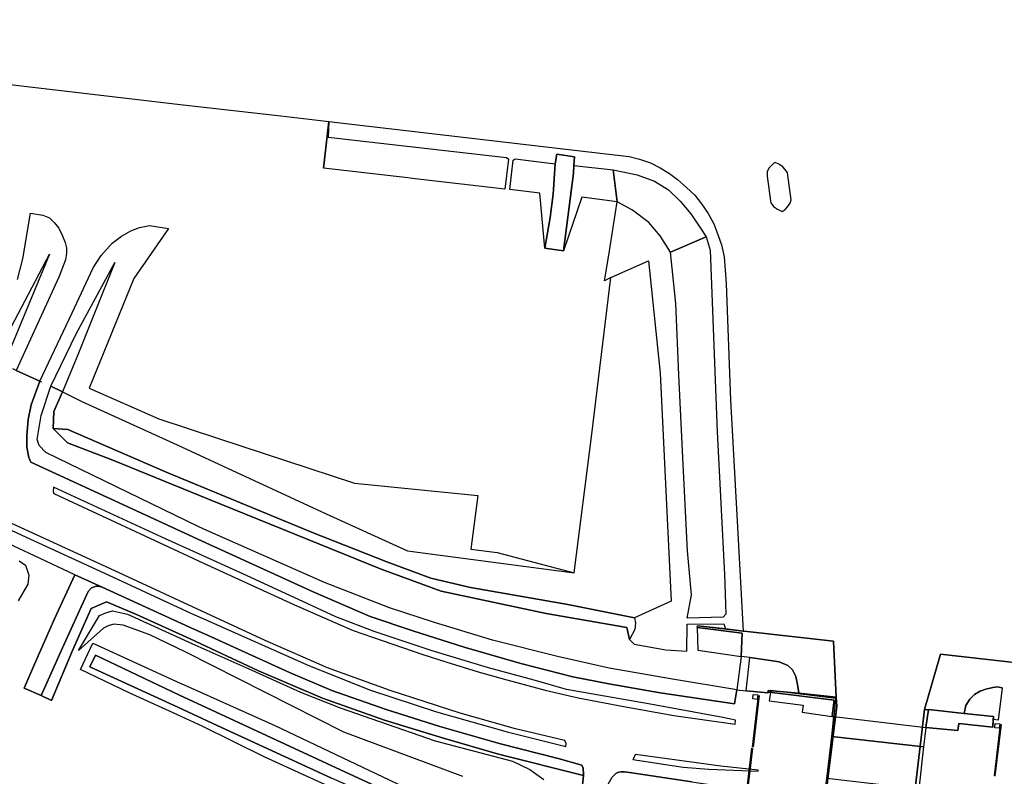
# Model space of a CAD drawing. Extents: x -26035517 to 31750492, y -9237385 to 8160032.
# Tile 27 of 256: x -24127685 to -23968390, y 3947592 to 4069932. Entities that reach past the tile are written whole.
import ezdxf

# ---------------------------------------------------------------- set-up
doc = ezdxf.new("R2010")
doc.units = 0
doc.layers.get('0').update_dxf_attribs({"linetype": 'CONTINUOUS'})
doc.layers.add('T-25', color=7, linetype='CONTINUOUS')

# ---------------------------------------------------------------- blocks, each defined once
blk = doc.blocks.new('slgboom')
at = {"color": 0}
for p, q in [((-300, 960), (8107, 960)), ((-300, 910), (8107, 910)), ((-300, 860), (8107, 860)), ((-300, 810), (8107, 810))]:
    blk.add_line(p, q, dxfattribs=at)
blk.add_lwpolyline([(-360, 0), (-360, 720), (360, 720), (360, 0)], close=True, dxfattribs=at)

msp = doc.modelspace()

# ---------------------------------------------------------------- linework, layer by layer
at = {"layer": 'T-25', "color": 9}
for points, elevation in [([(-24018037, 3971905), (-24009976, 3971020), (-23995997, 3969446), (-23995611, 3960371), (-23995458, 3958928), (-23997725, 3940671), (-23998049, 3938690)], 3463), ([(-23955426, 3963947), (-23955484, 3964626), (-23956352, 3964700), (-23960989, 3965300), (-23963996, 3965690), (-23978706, 3967343), (-23981284, 3958391), (-23983562, 3939221), (-23983712, 3936936)], 3514), ([(-23995927, 3957226), (-23995668, 3960159), (-24006172, 3961472), (-24006450, 3959797), (-24000957, 3959089), (-24001085, 3957944), (-23995927, 3957226)], 6975), ([(-23981085, 3955484), (-23980658, 3958398), (-23970135, 3957244), (-23970252, 3955550), (-23975760, 3956132), (-23975900, 3954989), (-23981085, 3955484)], 6975)]:
    msp.add_lwpolyline(points, dxfattribs=dict(at, elevation=elevation))
for points in [[(-24219994, 4061857, 3655), (-24218880, 4069467, 3610), (-24218836, 4069932, 844), (-24217859, 4069772, 3639), (-24177030, 4065025, 3618), (-24142576, 4061022, 3582), (-24101264, 4056183, 3543), (-24085441, 4054364, 3552), (-24078993, 4053623, 3555), (-24077682, 4053474, 849), (-24078550, 4045917, 3538)], [(-24118764, 3980190, 4944), (-24125263, 3983218, 4906), (-24135504, 3987963, 4849), (-24158137, 3998413, 4881), (-24174421, 4006036, 4889), (-24186270, 4011484, 4863), (-24207745, 4021496, 4923), (-24230124, 4031866, 4920), (-24251130, 4041524, 4920), (-24276657, 4052670, 4953), (-24280044, 4054145, 4935), (-24282950, 4055219, 4923), (-24285858, 4055937, 4908), (-24290360, 4056643, 4869), (-24294998, 4056869, 4848), (-24299554, 4056725, 4815), (-24303390, 4056253, 4791), (-24308071, 4055306, 4761), (-24313258, 4053647, 4740), (-24317823, 4051716, 4731), (-24321688, 4049481, 4707), (-24329483, 4043503, 4728), (-24337478, 4037045, 4740)], [(-24077682, 4053474, 849), (-24032369, 4048199, 878), (-24029080, 4047829, 878), (-24027389, 4047397, 878), (-24025648, 4046774, 878), (-24024059, 4045989, 870), (-24022550, 4045039, 866), (-24021284, 4044076, 861), (-24019803, 4042816, 857), (-24018484, 4041559, 841), (-24017378, 4040171, 824), (-24016280, 4038601, 795), (-24015389, 4036908, 795), (-24014906, 4035615, 795), (-24014129, 4033537, 841), (-24013723, 4031570, 841), (-24013395, 4027294, 841), (-24012662, 4008419, 841), (-24011529, 3987886, 782), (-24010713, 3972020, 766), (-24010631, 3971066, 757)], [(-24038043, 4046383, 1111), (-24037906, 4047774, 1103), (-24040774, 4048210, 1082), (-24041034, 4046638, 1144)], [(-24032053, 4028262, 3713), (-24033081, 4027723, 3568), (-24032378, 4031855, 3588), (-24031024, 4040458, 3601), (-24031646, 4045673, 1119)], [(-24128066, 4027905, 3586), (-24127201, 4031288, 3578), (-24125952, 4038672, 3565), (-24123948, 4038345, 3578), (-24122888, 4037869, 3590), (-24122098, 4037115, 3602), (-24121355, 4036221, 3635), (-24120806, 4035071, 3667), (-24120303, 4033932, 3700), (-24120130, 4033043, 3724), (-24120133, 4032163, 3781), (-24120270, 4031077, 3818), (-24121368, 4028320, 3928), (-24128261, 4013224, 4539)], [(-24011636, 3961582, 6906), (-24012023, 3959317, 6885), (-24024050, 3961085, 6800), (-24032380, 3962556, 6690), (-24038184, 3963686, 6596), (-24046605, 3965840, 6441), (-24055760, 3968472, 6205), (-24064101, 3971096, 5965), (-24070973, 3973439, 5798), (-24080224, 3977422, 5574), (-24098159, 3985603, 5164), (-24098261, 3985650, 5162), (-24113569, 3992742, 5052), (-24125882, 3998400, 4938), (-24126222, 3999126, 4906), (-24126504, 4000787, 4865), (-24126542, 4002665, 4885), (-24126301, 4005286, 4771), (-24125843, 4007634, 4677), (-24124400, 4011468, 4506), (-24119199, 4022554, 4123), (-24115820, 4029833, 3830), (-24114503, 4031807, 3736), (-24112705, 4033799, 3692), (-24111216, 4034933, 3639), (-24109717, 4035774, 3586), (-24108286, 4036312, 3578), (-24106687, 4036650, 3582), (-24103613, 4036178, 3545), (-24109221, 4028087, 3688), (-24116440, 4010352, 3700), (-24105151, 4005388, 3761), (-24095702, 4002291, 3776), (-24073504, 3995017, 3810), (-24053567, 3992996, 3749), (-24054672, 3984323, 3834), (-24050456, 3983760, 3838), (-24037979, 3980484, 3926)], [(-24042708, 4032996, 3418), (-24039699, 4032541, 3472)], [(-24025946, 4030961, 4071), (-24024058, 4012771, 4076), (-24022854, 3988165, 4109), (-24022312, 3975931, 4213), (-24028231, 3973193, 4146)], [(-24124083, 4011344, 4527), (-24124400, 4011468, 4506), (-24128261, 4013224, 4539), (-24128820, 4013478, 4563)], [(-24128261, 4013224, 4539), (-24124400, 4011468, 4506), (-24125843, 4007634, 4677), (-24126301, 4005286, 4771), (-24126542, 4002665, 4885), (-24126504, 4000787, 4865), (-24126222, 3999126, 4906), (-24125882, 3998400, 4938), (-24113569, 3992742, 5052), (-24098261, 3985650, 5162), (-24098159, 3985603, 5164), (-24080224, 3977422, 5574), (-24070973, 3973439, 5798), (-24064101, 3971096, 5965), (-24055760, 3968472, 6205), (-24046605, 3965840, 6441), (-24038184, 3963686, 6596), (-24032380, 3962556, 6690), (-24024050, 3961085, 6800), (-24012023, 3959317, 6885), (-24011636, 3961582, 6906), (-24010138, 3961421, 6906), (-24006664, 3961091, 6914), (-24006380, 3961178, 7036), (-23995920, 3959909, 7105), (-23996219, 3957385, 7048), (-23995948, 3957243, 6991), (-23996311, 3954013, 6987), (-23997117, 3947258, 6947)], [(-24011912, 3956031, 6890), (-24011872, 3956655, 6890), (-24013951, 3957098, 6881), (-24025930, 3959311, 6808), (-24035244, 3960925, 6727), (-24039243, 3961648, 6568), (-24044468, 3963124, 6539), (-24051818, 3965140, 6364), (-24060951, 3967875, 6136), (-24070341, 3970979, 5916), (-24076521, 3973369, 5716), (-24082591, 3976181, 5553), (-24091586, 3980352, 5337), (-24098476, 3983451, 5237), (-24104690, 3986246, 5146), (-24122223, 3994349, 4999), (-24122290, 3993619, 4999), (-24122173, 3993295, 4975), (-24099692, 3982879, 5199), (-24098632, 3982392, 5222), (-24083250, 3975320, 5561), (-24076694, 3972444, 5728), (-24073747, 3971175, 5781), (-24069040, 3969526, 5936), (-24062463, 3967278, 6067), (-24058724, 3966090, 6250), (-24053525, 3964507, 6393), (-24048858, 3963183, 6507), (-24042647, 3961498, 6608), (-24037317, 3960260, 6706), (-24029971, 3958884, 6788), (-24021874, 3957437, 6910), (-24011912, 3956031, 6890)], [(-24141731, 3993262, 4906), (-24126629, 3986279, 4954), (-24113390, 3980184, 5032), (-24099878, 3973926, 5256), (-24098177, 3973138, 5284), (-24080823, 3965431, 5834), (-24070909, 3961539, 6136), (-24060228, 3958029, 6405), (-24048832, 3954769, 6678), (-24039323, 3952401, 6828), (-24039271, 3952879, 6845), (-24039489, 3953392, 6845), (-24047457, 3955290, 6637), (-24056406, 3957800, 6478), (-24067775, 3961483, 6193), (-24077863, 3965144, 5904), (-24087996, 3969577, 5614), (-24099721, 3974994, 5368), (-24112993, 3981125, 5089), (-24138791, 3992942, 4963)], [(-24141731, 3993262, 4906), (-24126629, 3986279, 4954), (-24113390, 3980184, 5032), (-24099878, 3973926, 5256), (-24098177, 3973138, 5284), (-24080823, 3965431, 5834), (-24070909, 3961539, 6136), (-24060228, 3958029, 6405), (-24048832, 3954769, 6678), (-24039323, 3952401, 6828), (-24039271, 3952879, 6845), (-24039489, 3953392, 6845), (-24047457, 3955290, 6637), (-24056406, 3957800, 6478), (-24067775, 3961483, 6193), (-24077863, 3965144, 5904), (-24087996, 3969577, 5614), (-24099721, 3974994, 5368), (-24112993, 3981125, 5089), (-24138791, 3992942, 4963)], [(-24036717, 3945172, 6963), (-24036478, 3947731, 6708), (-24036465, 3947866, 6959), (-24036523, 3948920, 6922), (-24036720, 3949385, 6922), (-24040555, 3950473, 6780), (-24049913, 3952845, 6670), (-24059733, 3955659, 6445), (-24068401, 3958398, 6217), (-24077171, 3961474, 5957), (-24084029, 3964380, 5753), (-24096731, 3970124, 5309), (-24100206, 3971702, 5237), (-24114329, 3978179, 4929), (-24118764, 3980190, 4944), (-24125263, 3983218, 4906), (-24135504, 3987963, 4849)], [(-24127760, 3982427, 4850), (-24126732, 3981752, 4755), (-24126203, 3980128, 4680), (-24126388, 3978659, 4599), (-24127938, 3975977, 4149)], [(-24118764, 3980190, 4944), (-24122037, 3973066, 4557), (-24125266, 3965726, 4185), (-24126949, 3961861, 4067), (-24124195, 3960644, 4053)], [(-24118764, 3980190, 4944), (-24114329, 3978179, 4929)], [(-24114329, 3978179, 4929), (-24114999, 3978327, 4923), (-24115481, 3978289, 4923), (-24116051, 3978055, 4923), (-24116602, 3977488, 4944), (-24120782, 3968390, 4377), (-24124195, 3960644, 4053), (-24122560, 3959862, 4011), (-24119165, 3967922, 4506), (-24116130, 3974714, 4887), (-24113638, 3975819, 5049), (-24108774, 3973730, 5145), (-24100088, 3969800, 5346), (-24089071, 3964661, 5688), (-24078691, 3960221, 6015), (-24068669, 3956677, 6312), (-24059141, 3953739, 6498), (-24050226, 3951153, 6672), (-24036478, 3947731, 6708), (-24036717, 3945172, 6963)], [(-24114329, 3978179, 4929), (-24100206, 3971702, 5237), (-24096731, 3970124, 5309), (-24084029, 3964380, 5753), (-24077171, 3961474, 5957), (-24068401, 3958398, 6217), (-24059733, 3955659, 6445), (-24049913, 3952845, 6670), (-24040555, 3950473, 6780), (-24036720, 3949385, 6922), (-24036523, 3948920, 6922), (-24036465, 3947866, 6959), (-24036478, 3947731, 6708)], [(-24056013, 3947535, 4528), (-24075237, 3954712, 4495), (-24100798, 3967680, 4345), (-24106614, 3970491, 4308), (-24110944, 3972022, 4476), (-24112433, 3972166, 4434), (-24113347, 3971928, 4383), (-24114126, 3971541, 4350), (-24118149, 3967946, 4410), (-24114777, 3973587, 4869), (-24113750, 3974050, 4974), (-24112695, 3974346, 5037), (-24110238, 3973788, 5133), (-24099850, 3969079, 5340), (-24090127, 3964780, 5589), (-24082255, 3961222, 5862), (-24075812, 3958666, 6075), (-24069465, 3956458, 6243), (-24060443, 3953350, 6444), (-24047952, 3950043, 6706), (-24045169, 3948686, 6731), (-24042875, 3947065, 6792)], [(-24018037, 3971905, 3500), (-24018076, 3971640, 3500), (-24010785, 3970718, 3512), (-24010983, 3966986, 3520)], [(-24004307, 3884030, 6966), (-24004089, 3885933, 6967), (-24001492, 3908595, 6955), (-23998998, 3929340, 6971), (-24000578, 3929464, 6971), (-23999563, 3938187, 6983), (-23999513, 3938296, 6937), (-23999477, 3938376, 6983), (-23999266, 3938621, 6983), (-23998853, 3938743, 6983), (-23998482, 3938755, 6983), (-23998049, 3938690, 6983), (-23997725, 3940671, 6883), (-23995458, 3958928, 3493), (-23995611, 3960371, 3659), (-23995997, 3969446, 3578), (-24009976, 3971020, 3537), (-24010631, 3971066, 757), (-24013517, 3971429, 1097), (-24018037, 3971905, 3500)], [(-24074409, 3944465, 4111), (-24088144, 3950750, 4213), (-24098046, 3955636, 4066), (-24102287, 3957566, 4098), (-24109984, 3961069, 4156), (-24117822, 3964880, 4258), (-24115846, 3969133, 4250), (-24101712, 3962669, 4197), (-24101547, 3962595, 4198), (-24086412, 3955792, 4270), (-24065654, 3945961, 4270)], [(-24051693, 3937549, 3019), (-24074255, 3947940, 3019), (-24096731, 3958315, 3019), (-24101821, 3960732, 3019), (-24115440, 3967198, 3019), (-24116343, 3965281, 3019), (-24102111, 3958761, 3019), (-24095715, 3955830, 3019), (-24077323, 3947328, 3019)], [(-24009553, 3966786, 3520), (-24006578, 3966373, 3496), (-24004788, 3966083, 3492), (-24003412, 3965532, 3496), (-24002679, 3964785, 3496), (-24002128, 3963708, 3496), (-24001825, 3962431, 3496), (-24001656, 3961114, 3496), (-24001650, 3961020, 7036), (-24006619, 3961483, 6951), (-24006664, 3961091, 6914), (-24010138, 3961421, 6906)], [(-23989940, 3884030, 6947), (-23989711, 3885997, 6947), (-23987120, 3908790, 6971), (-23984878, 3927427, 7004), (-23983503, 3927320, 7008), (-23982380, 3936278, 6862), (-23982368, 3936372, 6955), (-23982563, 3936756, 6955), (-23982859, 3936888, 6955), (-23983712, 3936936, 6963), (-23983560, 3939103, 6947), (-23983562, 3939221, 3239), (-23981284, 3958391, 3434), (-23978706, 3967343, 3464), (-23964393, 3965708, 3555), (-23963996, 3965690, 820), (-23960989, 3965300, 1140), (-23956352, 3964700, 3522), (-23955484, 3964626, 3513)], [(-23968720, 3961920, 3522), (-23969469, 3962032, 3529), (-23970238, 3961964, 3529), (-23971369, 3961697, 3529), (-23972320, 3961348, 3529), (-23973222, 3960824, 3529), (-23973957, 3960080, 3529), (-23974628, 3959020, 3529), (-23974864, 3957764, 3512)], [(-23997117, 3947258, 6947), (-23996311, 3954013, 6987), (-23995948, 3957243, 6991), (-23996219, 3957385, 7048), (-23995920, 3959909, 7105), (-24006380, 3961178, 7036), (-24006664, 3961091, 6914), (-24006619, 3961483, 6951), (-24001650, 3961020, 7036), (-23995611, 3960371, 3659), (-23995611, 3960371, 3659), (-23995458, 3958928, 3493), (-23997725, 3940671, 6883)], [(-23995611, 3960371, 3659), (-24001650, 3961020, 7036)], [(-23981284, 3958391, 3434), (-23980658, 3958398, 7061)], [(-23970174, 3956766, 6947), (-23970135, 3957244, 6975), (-23974864, 3957764, 3512), (-23980658, 3958398, 7061), (-23981085, 3955484, 7012), (-23975900, 3954989, 6951), (-23975760, 3956132, 6947), (-23970252, 3955550, 6967), (-23970174, 3956766, 6947)], [(-23969390, 3956671, 6803), (-23970174, 3956766, 6947)], [(-24008189, 3948580, 6894), (-24014245, 3949233, 6926), (-24028063, 3951099, 6959), (-24028503, 3950299, 6947), (-24020350, 3949094, 6938), (-24016204, 3948757, 6906), (-24008219, 3948445, 6902), (-24008189, 3948580, 6894)], [(-24011398, 3942966, 6979), (-24011962, 3938811, 6979), (-24027647, 3940696, 7040), (-24027720, 3940292, 7040), (-24028162, 3940205, 6967), (-24029527, 3940614, 6995), (-24030437, 3941052, 6995), (-24030946, 3941445, 6995), (-24031804, 3942369, 7000), (-24032154, 3942994, 7000), (-24032488, 3943798, 7000), (-24032670, 3944544, 7000), (-24032700, 3945208, 7000), (-24032563, 3946103, 6995), (-24032278, 3946703, 6987), (-24031820, 3947442, 6963), (-24031241, 3948044, 6959), (-24030818, 3948265, 6959), (-24030370, 3948314, 6959), (-24029841, 3948321, 6959), (-24028656, 3948161, 6955), (-24018925, 3946694, 6926), (-24011020, 3945492, 6934), (-24011398, 3942966, 6979)], [(-24018925, 3946694, 6926), (-24028656, 3948161, 6955), (-24029841, 3948321, 6959), (-24030370, 3948314, 6959), (-24030818, 3948265, 6959), (-24031241, 3948044, 6959), (-24031820, 3947442, 6963)]]:
    msp.add_polyline3d(points, dxfattribs=at)
for points in [[(-24049219, 4042542, 3605), (-24063708, 4044225, 3626), (-24064867, 4044366, 3626), (-24078550, 4045917, 3538), (-24077682, 4053474, 849), (-24077766, 4050952, 1024), (-24048905, 4047646, 1111), (-24048618, 4047371, 1082), (-24049219, 4042542, 3605)], [(-24049219, 4042542, 3605), (-24063708, 4044225, 3626), (-24064867, 4044366, 3626), (-24078550, 4045917, 3538), (-24077682, 4053474, 849), (-24077766, 4050952, 1024), (-24048905, 4047646, 1111), (-24048618, 4047371, 1082), (-24049219, 4042542, 3605)], [(-24039699, 4032541, 3472), (-24042708, 4032996, 3418), (-24041885, 4037975, 2656), (-24041382, 4041721, 2023), (-24041034, 4046638, 1144), (-24040774, 4048210, 1082), (-24037906, 4047774, 1103), (-24038043, 4046383, 1111), (-24038092, 4045101, 1573), (-24039699, 4032541, 3472)], [(-24039699, 4032541, 3472), (-24042708, 4032996, 3418), (-24041885, 4037975, 2656), (-24041382, 4041721, 2023), (-24041034, 4046638, 1144), (-24040774, 4048210, 1082), (-24037906, 4047774, 1103), (-24038043, 4046383, 1111), (-24038092, 4045101, 1573), (-24039699, 4032541, 3472)], [(-24047865, 4047225, 1095), (-24047546, 4047447, 1061), (-24041034, 4046638, 1144), (-24041382, 4041721, 2023), (-24041885, 4037975, 2656), (-24042708, 4032996, 3418), (-24043509, 4041890, 3655), (-24048411, 4042469, 3576), (-24047865, 4047225, 1095)], [(-24047865, 4047225, 1095), (-24047546, 4047447, 1061), (-24041034, 4046638, 1144), (-24041382, 4041721, 2023), (-24041885, 4037975, 2656), (-24042708, 4032996, 3418), (-24043509, 4041890, 3655), (-24048411, 4042469, 3576), (-24047865, 4047225, 1095)], [(-24039699, 4032541, 3472), (-24038092, 4045101, 1573), (-24038043, 4046383, 1111), (-24031646, 4045673, 1119), (-24031024, 4040458, 3601), (-24036763, 4041228, 3588), (-24039699, 4032541, 3472)], [(-24039699, 4032541, 3472), (-24038092, 4045101, 1573), (-24038043, 4046383, 1111), (-24031646, 4045673, 1119), (-24031024, 4040458, 3601), (-24036763, 4041228, 3588), (-24039699, 4032541, 3472)], [(-24003667, 4045508, 1345), (-24003898, 4045767, 1438), (-24004195, 4046119, 1525), (-24004786, 4046525, 1642), (-24005472, 4046866, 1693), (-24005698, 4046718, 1693), (-24006080, 4046381, 1594), (-24006470, 4045903, 1495), (-24006730, 4045308, 1417), (-24006756, 4044657, 1366), (-24006226, 4040670, 1366), (-24006138, 4040329, 1366), (-24005739, 4039752, 1366), (-24005084, 4039274, 1366), (-24004321, 4038902, 1405), (-24003832, 4039264, 1378), (-24003450, 4039648, 1390), (-24003024, 4040272, 1378), (-24002867, 4040798, 1345), (-24003439, 4045163, 1342), (-24003667, 4045508, 1345)], [(-24031024, 4040458, 3601), (-24031646, 4045673, 1119), (-24027785, 4044853, 1082), (-24024972, 4043819, 1049), (-24022737, 4042421, 1049), (-24020817, 4040613, 1045), (-24019095, 4038559, 990), (-24017559, 4036211, 990), (-24016605, 4034832, 965), (-24022412, 4032359, 3913), (-24024065, 4034999, 3996), (-24025912, 4037145, 3951), (-24028549, 4039138, 3830), (-24031024, 4040458, 3601)], [(-24019711, 3973157, 4046), (-24018975, 3976913, 4038), (-24019650, 3984049, 3996), (-24020351, 3998027, 3976), (-24021042, 4012494, 3930), (-24021518, 4024046, 3963), (-24022412, 4032359, 3913), (-24016605, 4034832, 965), (-24015993, 4032664, 936), (-24014858, 4003296, 970), (-24013655, 3980227, 940), (-24013432, 3973822, 982), (-24013849, 3973324, 999), (-24019711, 3973157, 4046)], [(-24122848, 4032044, 3814), (-24130240, 4014203, 4576), (-24131900, 4014883, 3944), (-24122848, 4032044, 3814)], [(-24122652, 4010680, 4527), (-24118564, 4019156, 4201), (-24112292, 4030666, 3785), (-24115595, 4022475, 3724), (-24118256, 4015768, 3785), (-24120747, 4009757, 3993), (-24122652, 4010680, 4527)], [(-24037979, 3980484, 3926), (-24035147, 4002936, 3959), (-24032053, 4028262, 3713), (-24025946, 4030961, 4071), (-24024058, 4012771, 4076), (-24022854, 3988165, 4109), (-24022312, 3975931, 4213), (-24028231, 3973193, 4146), (-24039030, 3975368, 4051), (-24054735, 3978145, 4067), (-24061175, 3979621, 3980), (-24068273, 3982297, 3926), (-24080191, 3986944, 3909), (-24096940, 3993881, 3912), (-24103704, 3996683, 3913), (-24119917, 4003675, 3926), (-24122275, 4003846, 4099), (-24122162, 4006571, 4127), (-24120747, 4009757, 3993), (-24117606, 4008195, 3905), (-24102192, 4001181, 3801), (-24096269, 3998441, 3815), (-24078106, 3990038, 3859), (-24064936, 3984065, 3655), (-24037979, 3980484, 3926)], [(-24011636, 3961582, 6906), (-24022045, 3963301, 6763), (-24032328, 3965054, 6604), (-24040679, 3966977, 6511), (-24051187, 3969627, 6189), (-24060575, 3972470, 5977), (-24067863, 3974830, 5753), (-24078364, 3978926, 5504), (-24097872, 3987552, 5124), (-24098825, 3987973, 5105), (-24123455, 3999940, 4857), (-24124517, 4001067, 4832), (-24124838, 4002039, 4832), (-24124186, 4005911, 4718), (-24122652, 4010680, 4527), (-24120747, 4009757, 3993), (-24122162, 4006571, 4127), (-24122275, 4003846, 4099), (-24119942, 4001493, 3284), (-24112641, 3998694, 3231), (-24097157, 3992410, 3238), (-24069206, 3981066, 3252), (-24059503, 3977532, 3300), (-24042497, 3973925, 3248), (-24029465, 3971656, 3353), (-24029002, 3969697, 4130), (-24028271, 3968950, 4217), (-24023129, 3968051, 4196), (-24019757, 3967821, 4159), (-24019710, 3972170, 4046), (-24013741, 3972261, 999), (-24013517, 3971429, 1097), (-24018037, 3971905, 3500), (-24018076, 3971640, 3500), (-24017979, 3968011, 3753), (-24010983, 3966986, 3520), (-24011636, 3961582, 6906)], [(-24029002, 3969697, 4130), (-24029465, 3971656, 3353), (-24042497, 3973925, 3248), (-24059503, 3977532, 3300), (-24069206, 3981066, 3252), (-24097157, 3992410, 3238), (-24112641, 3998694, 3231), (-24119942, 4001493, 3284), (-24122275, 4003846, 4099), (-24119917, 4003675, 3926), (-24103704, 3996683, 3913), (-24096940, 3993881, 3912), (-24080191, 3986944, 3909), (-24068273, 3982297, 3926), (-24061175, 3979621, 3980), (-24054735, 3978145, 4067), (-24039030, 3975368, 4051), (-24028231, 3973193, 4146), (-24028079, 3972367, 4072), (-24028166, 3971343, 4078), (-24029002, 3969697, 4130)], [(-24011912, 3956031, 6890), (-24011872, 3956655, 6890), (-24013951, 3957098, 6881), (-24025930, 3959311, 6808), (-24035244, 3960925, 6727), (-24039243, 3961648, 6568), (-24044468, 3963124, 6539), (-24051818, 3965140, 6364), (-24060951, 3967875, 6136), (-24070341, 3970979, 5916), (-24076521, 3973369, 5716), (-24082591, 3976181, 5553), (-24091586, 3980352, 5337), (-24098476, 3983451, 5237), (-24104690, 3986246, 5146), (-24122223, 3994349, 4999), (-24122290, 3993619, 4999), (-24122173, 3993295, 4975), (-24099692, 3982879, 5199), (-24098632, 3982392, 5222), (-24083250, 3975320, 5561), (-24076694, 3972444, 5728), (-24073747, 3971175, 5781), (-24069040, 3969526, 5936), (-24062463, 3967278, 6067), (-24058724, 3966090, 6250), (-24053525, 3964507, 6393), (-24048858, 3963183, 6507), (-24042647, 3961498, 6608), (-24037317, 3960260, 6706), (-24029971, 3958884, 6788), (-24021874, 3957437, 6910), (-24011912, 3956031, 6890)], [(-24118764, 3980190, 4944), (-24114329, 3978179, 4929), (-24114999, 3978327, 4923), (-24115481, 3978289, 4923), (-24116051, 3978055, 4923), (-24116602, 3977488, 4944), (-24120782, 3968390, 4377), (-24124195, 3960644, 4053), (-24126949, 3961861, 4067), (-24125266, 3965726, 4185), (-24122037, 3973066, 4557), (-24118764, 3980190, 4944)], [(-24114329, 3978179, 4929), (-24100206, 3971702, 5237), (-24096731, 3970124, 5309), (-24084029, 3964380, 5753), (-24077171, 3961474, 5957), (-24068401, 3958398, 6217), (-24059733, 3955659, 6445), (-24049913, 3952845, 6670), (-24040555, 3950473, 6780), (-24036720, 3949385, 6922), (-24036523, 3948920, 6922), (-24036465, 3947866, 6959), (-24036478, 3947731, 6708), (-24050226, 3951153, 6672), (-24059141, 3953739, 6498), (-24068669, 3956677, 6312), (-24078691, 3960221, 6015), (-24089071, 3964661, 5688), (-24100088, 3969800, 5346), (-24108774, 3973730, 5145), (-24113638, 3975819, 5049), (-24116130, 3974714, 4887), (-24119165, 3967922, 4506), (-24122560, 3959862, 4011), (-24124195, 3960644, 4053), (-24120782, 3968390, 4377), (-24116602, 3977488, 4944), (-24116051, 3978055, 4923), (-24115481, 3978289, 4923), (-24114999, 3978327, 4923), (-24114329, 3978179, 4929)], [(-24001650, 3961020, 7036), (-24001656, 3961114, 3496), (-24001825, 3962431, 3496), (-24002128, 3963708, 3496), (-24002679, 3964785, 3496), (-24003412, 3965532, 3496), (-24004788, 3966083, 3492), (-24006578, 3966373, 3496), (-24009553, 3966786, 3520), (-24010983, 3966986, 3520), (-24010785, 3970718, 3512), (-24018076, 3971640, 3500), (-24018037, 3971905, 3500), (-24013517, 3971429, 1097), (-24010631, 3971066, 757), (-24009976, 3971020, 3537), (-23995997, 3969446, 3578), (-23995611, 3960371, 3659), (-24001650, 3961020, 7036)], [(-24054247, 3884030, 3019), (-24055535, 3884030, 3019), (-24052765, 3908720, 3019), (-24049664, 3932497, 3019), (-24049650, 3933793, 3019), (-24050381, 3935335, 3019), (-24058653, 3939011, 3019), (-24077323, 3947328, 3019), (-24095715, 3955830, 3019), (-24102111, 3958761, 3019), (-24116343, 3965281, 3019), (-24115440, 3967198, 3019), (-24101821, 3960732, 3019), (-24096731, 3958315, 3019), (-24074255, 3947940, 3019), (-24051693, 3937549, 3019), (-24049166, 3936272, 3019), (-24048295, 3935104, 3019), (-24048157, 3933509, 3019), (-24050515, 3914955, 3019), (-24054247, 3884030, 3019)], [(-24009553, 3966786, 3520), (-24006578, 3966373, 3496), (-24004788, 3966083, 3492), (-24003412, 3965532, 3496), (-24002679, 3964785, 3496), (-24002128, 3963708, 3496), (-24001825, 3962431, 3496), (-24001656, 3961114, 3496), (-24001650, 3961020, 7036), (-24006619, 3961483, 6951), (-24006664, 3961091, 6914), (-24010138, 3961421, 6906), (-24009553, 3966786, 3520)], [(-24009553, 3966786, 3520), (-24006578, 3966373, 3496), (-24004788, 3966083, 3492), (-24003412, 3965532, 3496), (-24002679, 3964785, 3496), (-24002128, 3963708, 3496), (-24001825, 3962431, 3496), (-24001656, 3961114, 3496), (-24001650, 3961020, 7036), (-24006619, 3961483, 6951), (-24006664, 3961091, 6914), (-24010138, 3961421, 6906), (-24009553, 3966786, 3520)], [(-23968720, 3961920, 3522), (-23969390, 3956671, 6803), (-23970174, 3956766, 6947), (-23970135, 3957244, 6975), (-23974864, 3957764, 3512), (-23974628, 3959020, 3529), (-23973957, 3960080, 3529), (-23973222, 3960824, 3529), (-23972320, 3961348, 3529), (-23971369, 3961697, 3529), (-23970238, 3961964, 3529), (-23969469, 3962032, 3529), (-23968720, 3961920, 3522)], [(-23968720, 3961920, 3522), (-23969390, 3956671, 6803), (-23970174, 3956766, 6947), (-23970135, 3957244, 6975), (-23974864, 3957764, 3512), (-23974628, 3959020, 3529), (-23973957, 3960080, 3529), (-23973222, 3960824, 3529), (-23972320, 3961348, 3529), (-23971369, 3961697, 3529), (-23970238, 3961964, 3529), (-23969469, 3962032, 3529), (-23968720, 3961920, 3522)], [(-23981085, 3955484, 7012), (-23981442, 3952380, 6991), (-23982234, 3945515, 6947), (-23982545, 3942542, 6983), (-23982585, 3942309, 7000), (-23997506, 3943933, 6934), (-23997461, 3944317, 6934), (-23997117, 3947258, 6947), (-23996311, 3954013, 6987), (-23995948, 3957243, 6991), (-23981085, 3955484, 7012)], [(-23981085, 3955484, 7012), (-23981442, 3952380, 6991), (-23996311, 3954013, 6987), (-23995948, 3957243, 6991), (-23981085, 3955484, 7012)], [(-23982234, 3945515, 6947), (-23982545, 3942542, 6983), (-23982585, 3942309, 7000), (-23982944, 3939099, 6971), (-23983560, 3939103, 6947), (-23983562, 3939221, 3239), (-23981284, 3958391, 3434), (-23980658, 3958398, 7061), (-23981085, 3955484, 7012), (-23981442, 3952380, 6991), (-23982234, 3945515, 6947)], [(-23970174, 3956766, 6947), (-23970252, 3955550, 6967), (-23975760, 3956132, 6947), (-23975900, 3954989, 6951), (-23981085, 3955484, 7012), (-23980658, 3958398, 7061), (-23974864, 3957764, 3512), (-23970135, 3957244, 6975), (-23970174, 3956766, 6947)], [(-23981442, 3952380, 6991), (-23982234, 3945515, 6947), (-23997117, 3947258, 6947), (-23996311, 3954013, 6987), (-23981442, 3952380, 6991)], [(-24008189, 3948580, 6894), (-24014245, 3949233, 6926), (-24028063, 3951099, 6959), (-24028503, 3950299, 6947), (-24020350, 3949094, 6938), (-24016204, 3948757, 6906), (-24008219, 3948445, 6902), (-24008189, 3948580, 6894)]]:
    msp.add_polyline3d(points, close=True, dxfattribs=at)

# ---------------------------------------------------------------- block references
at = {"layer": 'T-25', "color": 9, "rotation": 263.1956932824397}
for p in [(-24009039, 3960469, 6975), (-23969893, 3955798, 6975)]:
    msp.add_blockref('slgboom', p, dxfattribs=at)
at = {"layer": 'T-25', "color": 9, "xscale": -1, "rotation": 263.1956932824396}
msp.add_blockref('slgboom', (-24010983, 3944170, 6897), dxfattribs=at)

doc.saveas('drawing.dxf')
